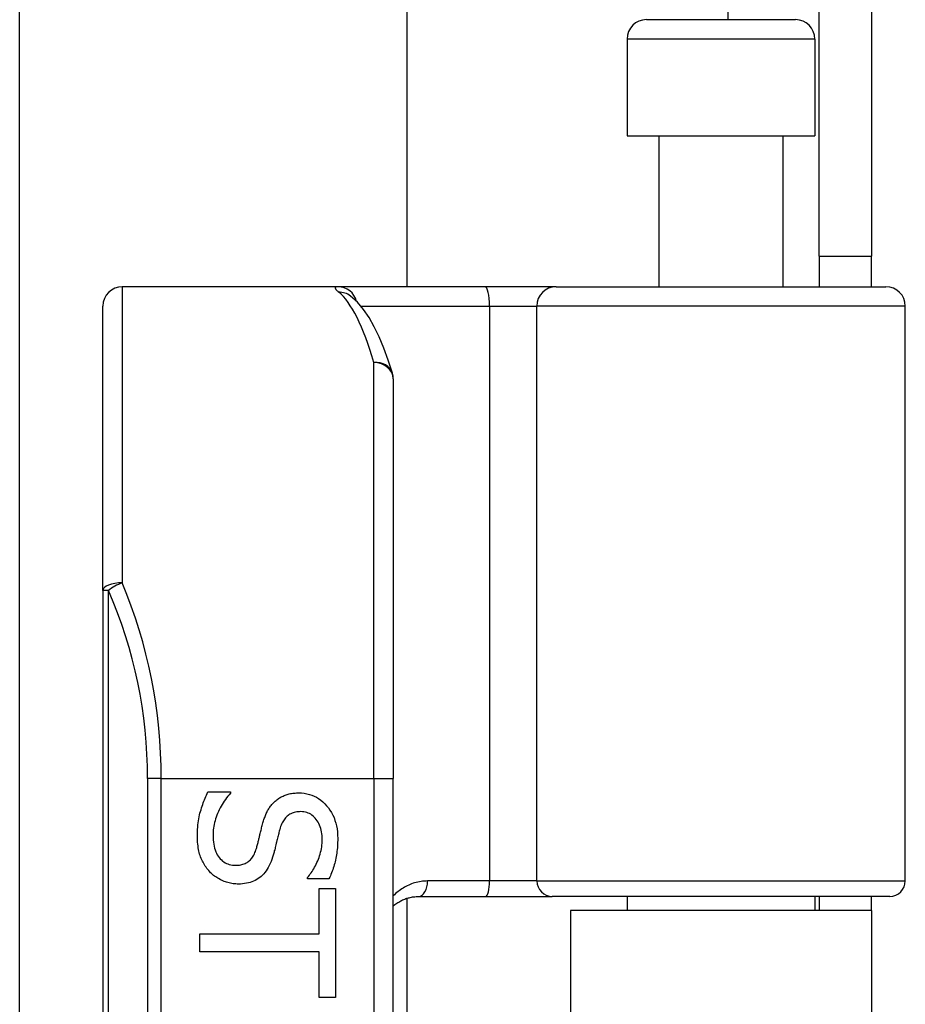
# Model space of a CAD drawing. Header units: inches. Extents: x 3.4 to 82.4, y 3.9 to 45.4.
# Tile 90 of 114: x 14.4 to 15.3, y 28 to 29. Entities that reach past the tile are written whole.
import ezdxf

# ---------------------------------------------------------------- set-up
doc = ezdxf.new("R2010")
doc.units = ezdxf.units.IN
doc.header["$MEASUREMENT"] = 0
doc.layers.add('Visible Edges(ANSI)', color=7, linetype='Continuous', lineweight=25)
doc.layers.add('Visible Tangent Edges(ANSI)', color=7, linetype='Continuous', lineweight=25)

msp = doc.modelspace()

# ---------------------------------------------------------------- linework, layer by layer
at = {"layer": 'Visible Edges(ANSI)'}
for p, q in [((14.4056, 27.8819), (14.4056, 30.8786)), ((14.7993, 30.8786), (14.7993, 28.697)), ((15.2188, 28.728), (15.2188, 29.04)), ((15.2718, 29.04), (15.2718, 28.728)), ((15.043, 28.9687), (15.1946, 28.9687)), ((15.0233, 28.949), (15.0233, 28.8505)), ((15.2143, 28.949), (15.2143, 28.8505)), ((15.0233, 28.8505), (15.2143, 28.8505)), ((15.0558, 28.8505), (15.0558, 28.697)), ((15.1818, 28.8505), (15.1818, 28.697)), ((15.2188, 28.728), (15.2188, 28.697)), ((15.2188, 28.728), (15.2718, 28.728)), ((15.2718, 28.697), (15.2718, 28.728)), ((14.7294, 28.697), (14.51, 28.697)), ((14.8789, 28.697), (14.7294, 28.697)), ((14.9512, 28.697), (14.8789, 28.697)), ((14.9512, 28.697), (15.2866, 28.697)), ((14.7421, 28.6876), (14.7417, 28.688)), ((14.4903, 28.3881), (14.4903, 28.6773)), ((15.3063, 28.0927), (15.3063, 28.6773)), ((14.7856, 28.6033), (14.7856, 28.197)), ((14.4903, 28.3881), (14.4903, 26.5059)), ((14.7856, 26.697), (14.7856, 28.197)), ((14.5971, 28.1833), (14.6201, 28.1833)), ((14.6201, 28.1833), (14.6201, 28.1819)), ((14.6983, 28.0949), (14.6983, 28.0963)), ((14.7202, 28.0949), (14.6983, 28.0949)), ((14.7103, 28.085), (14.7267, 28.085)), ((14.7103, 28.0388), (14.7103, 28.085)), ((14.7267, 28.085), (14.7267, 27.9742)), ((14.7993, 28.0751), (14.7993, 26.819)), ((14.8113, 28.0769), (14.8798, 28.0769)), ((14.8798, 28.0769), (14.9473, 28.0769)), ((15.2905, 28.0769), (14.9473, 28.0769)), ((15.0233, 28.0769), (15.0233, 28.0625)), ((15.2143, 28.0769), (15.2143, 28.0625)), ((15.2188, 28.0769), (15.2188, 28.0625)), ((15.2718, 28.0625), (15.2718, 28.0769)), ((15.2718, 28.0625), (14.9658, 28.0625)), ((14.9658, 28.0625), (14.9658, 26.8315)), ((15.2718, 28.0625), (15.2718, 26.8315)), ((14.5889, 28.0205), (14.5889, 28.0388)), ((14.5889, 28.0388), (14.7103, 28.0388)), ((14.7103, 28.0205), (14.5889, 28.0205)), ((14.7103, 27.9742), (14.7103, 28.0205)), ((14.7267, 27.9742), (14.7103, 27.9742))]:
    msp.add_line(p, q, dxfattribs=at)
at = {"layer": 'Visible Edges(ANSI)', "flags": 128}
for points in [[(14.7847, 28.609), (14.7804, 28.6224), (14.7758, 28.6347), (14.7711, 28.6461), (14.7661, 28.6564), (14.7609, 28.6657), (14.7552, 28.674), (14.7491, 28.6813), (14.7421, 28.6876)], [(14.5864, 28.138), (14.5864, 28.1405), (14.5865, 28.1429), (14.5866, 28.1452), (14.5867, 28.1475), (14.5869, 28.1497), (14.5872, 28.1519), (14.5875, 28.154), (14.5878, 28.156), (14.5882, 28.158), (14.5886, 28.1599), (14.589, 28.1617), (14.5895, 28.1635), (14.5901, 28.1652), (14.5906, 28.167), (14.5912, 28.1687), (14.5918, 28.1704), (14.5924, 28.172), (14.593, 28.1737), (14.5936, 28.1753), (14.5943, 28.177), (14.595, 28.1786), (14.5957, 28.1801), (14.5964, 28.1817), (14.5971, 28.1833)], [(14.6201, 28.1819), (14.6187, 28.1804), (14.6174, 28.1788), (14.6161, 28.1773), (14.6149, 28.1756), (14.6137, 28.174), (14.6126, 28.1723), (14.6115, 28.1706), (14.6105, 28.1688), (14.6095, 28.167), (14.6086, 28.1652), (14.6078, 28.1633), (14.6069, 28.1614), (14.6062, 28.1595), (14.6055, 28.1576), (14.6049, 28.1558), (14.6043, 28.1539), (14.6039, 28.152), (14.6034, 28.1502), (14.6031, 28.1484), (14.6028, 28.1465), (14.6025, 28.1447), (14.6024, 28.1429), (14.6023, 28.1412), (14.6023, 28.1394)], [(14.6648, 28.1733), (14.6656, 28.174), (14.6664, 28.1747), (14.6672, 28.1753), (14.668, 28.1759), (14.6689, 28.1765), (14.6698, 28.1771), (14.6707, 28.1776), (14.6716, 28.1781), (14.6725, 28.1786), (14.6735, 28.1791), (14.6745, 28.1795), (14.6755, 28.1799), (14.6765, 28.1803), (14.6776, 28.1806), (14.6787, 28.1809), (14.6798, 28.1812), (14.681, 28.1815), (14.6821, 28.1817), (14.6833, 28.1819), (14.6845, 28.182), (14.6858, 28.1821), (14.6871, 28.1822), (14.6884, 28.1822), (14.6897, 28.1823)], [(14.6897, 28.1823), (14.6924, 28.1822), (14.6951, 28.1819), (14.6977, 28.1814), (14.7003, 28.1808), (14.7027, 28.18), (14.7051, 28.179), (14.7074, 28.1778), (14.7096, 28.1765), (14.7118, 28.1749), (14.7138, 28.1732), (14.7158, 28.1713), (14.7178, 28.1692), (14.7196, 28.167), (14.7212, 28.1646), (14.7227, 28.1622), (14.7241, 28.1597), (14.7253, 28.1571), (14.7263, 28.1543), (14.7271, 28.1515), (14.7278, 28.1486), (14.7284, 28.1456), (14.7288, 28.1425), (14.729, 28.1392), (14.7291, 28.1359)], [(14.6526, 28.1505), (14.6529, 28.1517), (14.6533, 28.1529), (14.6536, 28.154), (14.654, 28.1551), (14.6544, 28.1562), (14.6548, 28.1573), (14.6552, 28.1584), (14.6556, 28.1594), (14.656, 28.1604), (14.6564, 28.1614), (14.6569, 28.1624), (14.6574, 28.1633), (14.6578, 28.1643), (14.6584, 28.1652), (14.6589, 28.1661), (14.6595, 28.167), (14.66, 28.1678), (14.6606, 28.1687), (14.6613, 28.1695), (14.6619, 28.1703), (14.6626, 28.1711), (14.6633, 28.1718), (14.664, 28.1726), (14.6648, 28.1733)], [(14.6916, 28.1632), (14.6902, 28.1631), (14.6888, 28.163), (14.6875, 28.1629), (14.6862, 28.1627), (14.6849, 28.1624), (14.6838, 28.162), (14.6826, 28.1616), (14.6815, 28.1611), (14.6805, 28.1606), (14.6795, 28.16), (14.6786, 28.1593), (14.6777, 28.1585), (14.6768, 28.1577), (14.676, 28.1569), (14.6753, 28.156), (14.6745, 28.155), (14.6739, 28.154), (14.6732, 28.1529), (14.6726, 28.1517), (14.672, 28.1505), (14.6715, 28.1493), (14.671, 28.148), (14.6706, 28.1466), (14.6701, 28.1452)], [(14.7133, 28.1347), (14.7132, 28.1368), (14.7131, 28.1388), (14.7129, 28.1408), (14.7126, 28.1426), (14.7122, 28.1445), (14.7118, 28.1462), (14.7112, 28.1479), (14.7106, 28.1495), (14.7099, 28.1511), (14.7091, 28.1525), (14.7082, 28.1539), (14.7073, 28.1553), (14.7063, 28.1566), (14.7052, 28.1577), (14.7041, 28.1587), (14.7029, 28.1597), (14.7016, 28.1605), (14.7004, 28.1612), (14.699, 28.1618), (14.6976, 28.1623), (14.6962, 28.1627), (14.6947, 28.1629), (14.6932, 28.1631), (14.6916, 28.1632)], [(14.6464, 28.1256), (14.6467, 28.1267), (14.6469, 28.1277), (14.6472, 28.1288), (14.6475, 28.1298), (14.6478, 28.1308), (14.648, 28.1317), (14.6483, 28.1327), (14.6485, 28.1337), (14.6487, 28.1346), (14.649, 28.1355), (14.6492, 28.1364), (14.6494, 28.1373), (14.6496, 28.1382), (14.6498, 28.1392), (14.65, 28.1401), (14.6503, 28.1411), (14.6505, 28.1422), (14.6508, 28.1433), (14.6511, 28.1444), (14.6514, 28.1456), (14.6517, 28.1467), (14.652, 28.148), (14.6523, 28.1492), (14.6526, 28.1505)], [(14.6701, 28.1452), (14.6699, 28.1442), (14.6696, 28.1432), (14.6693, 28.1421), (14.6691, 28.141), (14.6688, 28.1399), (14.6685, 28.1387), (14.6682, 28.1375), (14.6679, 28.1363), (14.6676, 28.135), (14.6672, 28.1337), (14.6669, 28.1323), (14.6666, 28.131), (14.6662, 28.1296), (14.6659, 28.1282), (14.6656, 28.1269), (14.6653, 28.1256), (14.665, 28.1244), (14.6646, 28.1232), (14.6643, 28.1221), (14.664, 28.121), (14.6637, 28.1199), (14.6635, 28.1189), (14.6632, 28.1179), (14.6629, 28.1169)], [(14.5989, 28.1021), (14.5979, 28.1032), (14.597, 28.1043), (14.5961, 28.1055), (14.5952, 28.1067), (14.5944, 28.1079), (14.5936, 28.1091), (14.5928, 28.1104), (14.5921, 28.1117), (14.5914, 28.113), (14.5908, 28.1143), (14.5902, 28.1157), (14.5896, 28.1171), (14.5891, 28.1185), (14.5886, 28.12), (14.5882, 28.1215), (14.5878, 28.1231), (14.5875, 28.1248), (14.5872, 28.1265), (14.587, 28.1283), (14.5868, 28.1301), (14.5866, 28.132), (14.5865, 28.134), (14.5864, 28.136), (14.5864, 28.138)], [(14.6023, 28.1394), (14.6023, 28.1369), (14.6024, 28.1345), (14.6026, 28.1323), (14.603, 28.1301), (14.6034, 28.128), (14.6038, 28.1261), (14.6044, 28.1242), (14.6051, 28.1224), (14.6058, 28.1208), (14.6066, 28.1192), (14.6076, 28.1178), (14.6086, 28.1164), (14.6096, 28.1152), (14.6108, 28.1141), (14.612, 28.113), (14.6132, 28.1121), (14.6145, 28.1113), (14.6159, 28.1106), (14.6173, 28.11), (14.6188, 28.1095), (14.6203, 28.1092), (14.6219, 28.1089), (14.6236, 28.1087), (14.6253, 28.1087)], [(14.6983, 28.0963), (14.6993, 28.0974), (14.7003, 28.0986), (14.7012, 28.0998), (14.7021, 28.1011), (14.703, 28.1024), (14.7039, 28.1038), (14.7048, 28.1052), (14.7056, 28.1067), (14.7065, 28.1082), (14.7073, 28.1098), (14.708, 28.1115), (14.7088, 28.1131), (14.7095, 28.1149), (14.7101, 28.1166), (14.7107, 28.1183), (14.7113, 28.1201), (14.7117, 28.1219), (14.7121, 28.1237), (14.7125, 28.1255), (14.7128, 28.1273), (14.713, 28.1291), (14.7131, 28.131), (14.7132, 28.1328), (14.7133, 28.1347)], [(14.7291, 28.1359), (14.7291, 28.134), (14.729, 28.1321), (14.729, 28.1302), (14.7289, 28.1283), (14.7287, 28.1265), (14.7285, 28.1246), (14.7283, 28.1228), (14.7281, 28.121), (14.7278, 28.1193), (14.7275, 28.1175), (14.7272, 28.1158), (14.7268, 28.114), (14.7264, 28.1123), (14.726, 28.1107), (14.7255, 28.109), (14.7251, 28.1073), (14.7246, 28.1057), (14.724, 28.1041), (14.7234, 28.1025), (14.7228, 28.101), (14.7222, 28.0994), (14.7216, 28.0979), (14.7209, 28.0964), (14.7202, 28.0949)], [(14.6253, 28.1087), (14.6266, 28.1087), (14.6279, 28.1088), (14.6292, 28.1089), (14.6304, 28.1091), (14.6316, 28.1094), (14.6327, 28.1097), (14.6338, 28.1101), (14.6349, 28.1105), (14.6359, 28.111), (14.6369, 28.1115), (14.6378, 28.1121), (14.6387, 28.1128), (14.6395, 28.1135), (14.6403, 28.1142), (14.6411, 28.1151), (14.6418, 28.116), (14.6425, 28.117), (14.6432, 28.118), (14.6438, 28.1191), (14.6444, 28.1203), (14.6449, 28.1215), (14.6454, 28.1228), (14.6459, 28.1242), (14.6464, 28.1256)], [(14.6629, 28.1169), (14.6621, 28.1146), (14.6613, 28.1124), (14.6604, 28.1103), (14.6595, 28.1083), (14.6585, 28.1064), (14.6574, 28.1047), (14.6563, 28.103), (14.6551, 28.1014), (14.6539, 28.0999), (14.6526, 28.0986), (14.6512, 28.0973), (14.6498, 28.0962), (14.6483, 28.0951), (14.6467, 28.0942), (14.6451, 28.0933), (14.6435, 28.0925), (14.6418, 28.0918), (14.64, 28.0912), (14.6382, 28.0907), (14.6363, 28.0903), (14.6343, 28.09), (14.6323, 28.0898), (14.6303, 28.0896), (14.6282, 28.0896)], [(14.6282, 28.0896), (14.6268, 28.0896), (14.6255, 28.0897), (14.6241, 28.0898), (14.6228, 28.0899), (14.6214, 28.0902), (14.6201, 28.0904), (14.6188, 28.0907), (14.6174, 28.091), (14.6161, 28.0914), (14.6148, 28.0919), (14.6135, 28.0923), (14.6122, 28.0929), (14.6109, 28.0934), (14.6097, 28.094), (14.6084, 28.0947), (14.6072, 28.0954), (14.6061, 28.0961), (14.605, 28.0968), (14.6039, 28.0976), (14.6028, 28.0984), (14.6018, 28.0993), (14.6008, 28.1002), (14.5998, 28.1011), (14.5989, 28.1021)], [(14.7856, 28.0673), (14.7864, 28.0681), (14.7873, 28.0688), (14.7882, 28.0694), (14.7892, 28.0701), (14.7901, 28.0707), (14.7911, 28.0713), (14.7921, 28.0719), (14.7931, 28.0724), (14.7941, 28.0729), (14.7951, 28.0734), (14.7962, 28.0739), (14.7973, 28.0743), (14.7983, 28.0747), (14.7995, 28.0751), (14.8006, 28.0754), (14.8017, 28.0757), (14.8029, 28.076), (14.804, 28.0762), (14.8052, 28.0764), (14.8064, 28.0766), (14.8076, 28.0767), (14.8089, 28.0768), (14.8101, 28.0769), (14.8113, 28.0769)]]:
    msp.add_lwpolyline(points, dxfattribs=at)
at = {"layer": 'Visible Edges(ANSI)'}
for centre, radius, start, end in [((15.043, 28.949), 0.0197, 90, 180), ((15.1946, 28.949), 0.0197, 0, 90), ((14.51, 28.6773), 0.0197, 90, 180), ((15.2866, 28.6773), 0.0197, 0, 90), ((14.7659, 28.6033), 0.0197, 0, 17.0415), ((15.2905, 28.0927), 0.0157, 270, 0)]:
    msp.add_arc(centre, radius, start, end, dxfattribs=at)
at = {"layer": 'Visible Tangent Edges(ANSI)'}
for p, q in [((15.1258, 31.551), (15.1258, 28.9687)), ((15.2143, 28.949), (15.0233, 28.949)), ((14.51, 28.697), (14.51, 28.3959)), ((14.7526, 28.6773), (14.8833, 28.6773)), ((14.8833, 28.6773), (14.8833, 28.0927)), ((14.8833, 28.6773), (14.9316, 28.6773)), ((15.3063, 28.6773), (14.9316, 28.6773)), ((14.9316, 28.0927), (14.9316, 28.6773)), ((14.7659, 28.197), (14.7659, 28.6199)), ((14.4961, 28.3881), (14.4903, 28.3881)), ((14.4961, 26.5059), (14.4961, 28.3881)), ((14.5496, 28.197), (14.5357, 28.197)), ((14.5357, 28.197), (14.5357, 26.697)), ((14.5496, 28.197), (14.7659, 28.197)), ((14.5496, 26.697), (14.5496, 28.197)), ((14.7659, 28.197), (14.7659, 26.697)), ((14.7659, 28.197), (14.7856, 28.197)), ((14.8833, 28.0927), (14.8205, 28.0927)), ((14.9316, 28.0927), (14.8833, 28.0927)), ((14.9316, 28.0927), (15.3063, 28.0927))]:
    msp.add_line(p, q, dxfattribs=at)
at = {"layer": 'Visible Tangent Edges(ANSI)', "flags": 128}
for points in [[(14.7294, 28.697), (14.7289, 28.697), (14.7285, 28.697), (14.7281, 28.6969), (14.7277, 28.6968), (14.7274, 28.6968), (14.7272, 28.6967), (14.7269, 28.6965), (14.7268, 28.6964), (14.7266, 28.6962), (14.7266, 28.696), (14.7265, 28.6958), (14.7265, 28.6956), (14.7266, 28.6954), (14.7267, 28.6951), (14.7268, 28.6948), (14.727, 28.6945), (14.7272, 28.6942), (14.7275, 28.6939), (14.7278, 28.6935), (14.7282, 28.6932), (14.7286, 28.6928), (14.7291, 28.6924), (14.7295, 28.6919), (14.7301, 28.6915)], [(14.8205, 28.0927), (14.8188, 28.0926), (14.8171, 28.0925), (14.8154, 28.0924), (14.8138, 28.0922), (14.8121, 28.0919), (14.8105, 28.0916), (14.8089, 28.0912), (14.8073, 28.0908), (14.8058, 28.0903), (14.8042, 28.0898), (14.8027, 28.0892), (14.8013, 28.0885), (14.7998, 28.0879), (14.7984, 28.0871), (14.797, 28.0864), (14.7956, 28.0855), (14.7942, 28.0847), (14.7929, 28.0838), (14.7916, 28.0828), (14.7904, 28.0819), (14.7891, 28.0808), (14.7879, 28.0798), (14.7867, 28.0786), (14.7856, 28.0775)]]:
    msp.add_lwpolyline(points, dxfattribs=at)
at = {"layer": 'Visible Tangent Edges(ANSI)'}
msp.add_arc((14.0554, 28.197), 0.4803, 0, 23.4439, dxfattribs=at)
for centre, major_axis, ratio, start_param, end_param in [((14.7294, 28.6773), (0, 0.0197), 0.985236, 4.962801, 6.283185), ((14.7301, 28.672), (0.012, 0.0156), 0.971402, 0, 0.672693), ((14.7164, 28.197), (0, -0.5), 0.185699, 2.578938, 2.993098), ((14.8789, 28.6773), (0, 0.0197), 0.225879, 4.712389, 6.283185), ((14.9512, 28.6773), (0, 0.0197), 0.998608, 0, 1.570796), ((14.7659, 28.6033), (0.0188, 0.0058), 0.834757, 0, 1.320298), ((14.7659, 28.6033), (0.0197, 0), 0.845842, 0, 1.570796), ((14.51, 28.3881), (-0.0197, 0), 0.39785, 4.712389, 6.283185), ((14.51, 28.3881), (0.0181, 0.0078), 0.369668, 1.411843, 2.276718), ((14.0693, 28.197), (0, 0.5), 0.96063, 4.712389, 5.121562), ((14.8113, 28.0927), (0, -0.0157), 0.580671, 0, 1.570796), ((14.8798, 28.0927), (0, -0.0157), 0.225879, 0, 1.570796), ((14.9473, 28.0927), (0, -0.0157), 0.998608, 4.712389, 6.283185)]:
    msp.add_ellipse(centre, major_axis=major_axis, ratio=ratio, start_param=start_param, end_param=end_param, dxfattribs=at)

doc.saveas('drawing.dxf')
